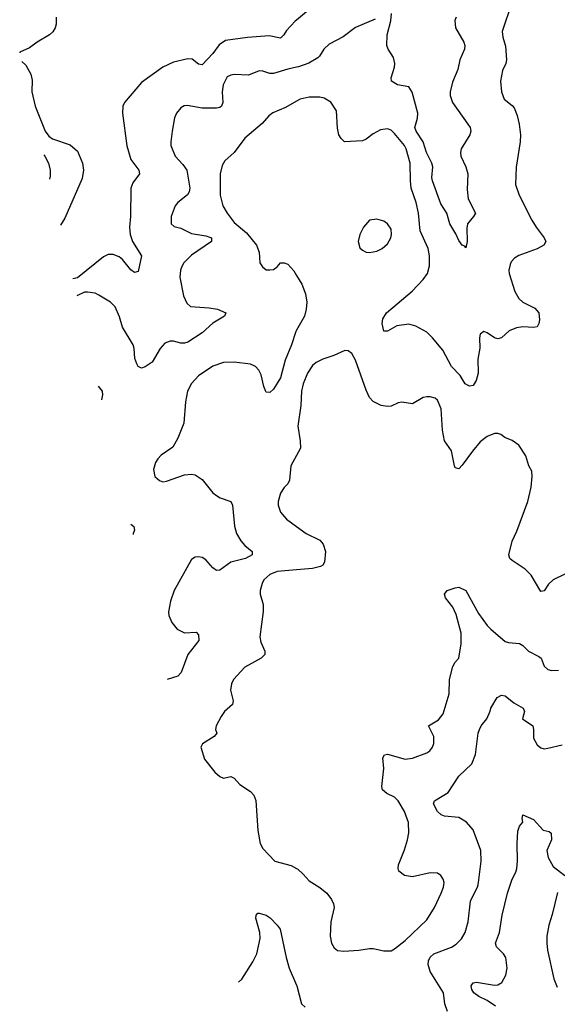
# Model space of a CAD drawing. Header units: inches. Extents: x 1771504 to 1971212, y 471788 to 643615.
# Tile 191 of 256: x 1778446 to 1781463, y 602006 to 607536. Entities that reach past the tile are written whole.
import ezdxf

# ---------------------------------------------------------------- set-up
doc = ezdxf.new("R2010")
doc.units = ezdxf.units.IN
doc.header["$MEASUREMENT"] = 0
doc.layers.add('B7670', color=7, linetype='Continuous')
doc.layers.add('B7680', color=7, linetype='Continuous')

msp = doc.modelspace()

# ---------------------------------------------------------------- linework, layer by layer
at = {"layer": 'B7670', "color": 5}
for points, elevation in [([(1778649.9, 607550), (1778649.9, 607510.1), (1778645, 607490), (1778632.6, 607467.4), (1778613.7, 607450), (1778543.5, 607410), (1778501.3, 607378.7), (1778447.3, 607352.7), (1778446.1, 607350.5)], 520), ([(1780000, 607533.1), (1779992.8, 607527.2), (1779944, 607476), (1779929, 607451), (1779910, 607431.8), (1779845.3, 607445.3), (1779724.2, 607435.8), (1779601, 607419), (1779565.1, 607394.9), (1779530, 607345.3), (1779470, 607282.6), (1779450, 607285.4), (1779413.2, 607313.2), (1779390, 607315.9), (1779310, 607297.2), (1779250, 607268.4), (1779130, 607183.5), (1779034, 607070), (1779025.5, 607050), (1779023.5, 607010), (1779047.8, 606827.8), (1779069.2, 606750), (1779114, 606690), (1779118, 606670), (1779080.4, 606619.6), (1779070.3, 606590), (1779068.7, 606430), (1779063, 606370), (1779066, 606330), (1779078.7, 606290), (1779130.4, 606210), (1779110, 606122), (1779090, 606116), (1779070, 606131.6), (1779022.7, 606190), (1779003.8, 606203.8), (1778970, 606218), (1778942.3, 606217.7), (1778916.2, 606203.8), (1778770, 606086.5), (1778745.1, 606080)], 520), ([(1778457.8, 607300.6), (1778479.7, 607279.7), (1778508.9, 607230), (1778515.4, 607195.4), (1778514.6, 607130), (1778533.2, 607050), (1778589, 606910), (1778610, 606881.6), (1778630, 606866), (1778730, 606833.9), (1778770, 606798.4), (1778799.2, 606730), (1778803.9, 606690), (1778796.9, 606643.1), (1778699.7, 606420.3), (1778674.1, 606381.7)], 520), ([(1780000, 607269.3), (1779950, 607258.6), (1779870, 607233), (1779850, 607233.5), (1779810, 607247.4), (1779790, 607248.4), (1779730, 607225.1), (1779650, 607228.4), (1779630, 607225.1), (1779610, 607214.7), (1779587.2, 607170), (1779582, 607130), (1779586.2, 607070), (1779578.9, 607050), (1779570, 607043.5), (1779550, 607038.6), (1779470, 607039.4), (1779385.7, 607054.3), (1779368.8, 607051.2), (1779350, 607040.9), (1779326, 607010), (1779315.3, 606984.7), (1779300.9, 606910), (1779293.4, 606850), (1779294.9, 606830), (1779317.8, 606770), (1779362.2, 606722.2), (1779383.2, 606690), (1779401.6, 606590), (1779397.8, 606570), (1779387.8, 606552.2), (1779333.7, 606510), (1779318, 606490), (1779296, 606430), (1779295.5, 606390), (1779313.7, 606373.7), (1779350, 606365.8), (1779410, 606334.2), (1779490, 606322.6), (1779523.1, 606310), (1779523.1, 606290), (1779410, 606213.2), (1779367.1, 606170), (1779355.5, 606150), (1779348.3, 606130), (1779344.7, 606090), (1779365.7, 605985.7), (1779383.5, 605943.5), (1779405.3, 605925.3), (1779510, 605918.6), (1779556, 605910), (1779602.8, 605890), (1779595.5, 605870), (1779530, 605832.3), (1779470, 605778), (1779390, 605725.7), (1779370, 605719.1), (1779350, 605719.1), (1779310, 605731), (1779290, 605731.1), (1779261.4, 605718.6), (1779233.7, 605690), (1779190, 605612.7), (1779150, 605586), (1779130, 605579), (1779110, 605588.7), (1779102.5, 605602.5), (1779093, 605633), (1779088.6, 605690), (1779082.7, 605710), (1779023.7, 605810), (1779006.7, 605866.7), (1778982.6, 605922.6), (1778955.6, 605950), (1778890, 605989.6), (1778870, 605999.6), (1778826.3, 606006.3), (1778810, 606005.4), (1778770, 605987.6), (1778767.3, 605985.4)], 540), ([(1780000, 607078.7), (1779938, 607042), (1779866.9, 607013.1), (1779843.7, 606996.3), (1779806.6, 606953.4), (1779710.2, 606869.8), (1779650.4, 606790), (1779597.6, 606742.4), (1779582.9, 606717.1), (1779570.2, 606669.8), (1779570.3, 606550), (1779586.3, 606490), (1779610.3, 606450), (1779650, 606397.7), (1779718.9, 606338.9), (1779774.9, 606270), (1779790.4, 606230), (1779794, 606170), (1779808.1, 606148.1), (1779830, 606130.8), (1779850.7, 606130.7), (1779870, 606133.4), (1779890, 606147.7), (1779910, 606170.6), (1779930, 606170.4), (1779950, 606162), (1779985.1, 606125.1), (1780000, 606099.4)], 560), ([(1778581.2, 606776.4), (1778587.4, 606770), (1778607.2, 606730), (1778616.4, 606690), (1778616.6, 606656.6), (1778613.2, 606640.3)], 540), ([(1780000, 605792.8), (1779995.3, 605784.7), (1779971.3, 605710), (1779936.2, 605623.8), (1779910, 605525.1), (1779870, 605460.5), (1779850, 605441.6), (1779830, 605443.7), (1779827.7, 605447.7), (1779815.8, 605475.8), (1779800.7, 605540.7), (1779787.9, 605567.9), (1779768.7, 605588.7), (1779740.6, 605600.6), (1779650, 605612.1), (1779590, 605609.8), (1779530, 605589.8), (1779450, 605536.4), (1779410, 605492.8), (1779388.4, 605450), (1779375.6, 605390), (1779367.1, 605270), (1779333.8, 605186.2), (1779305.3, 605134.7), (1779240.7, 605090), (1779220.5, 605070), (1779208, 605050), (1779197.1, 605010), (1779204.9, 604970), (1779230, 604947.3), (1779250, 604940.7), (1779270, 604944), (1779370, 604980.4), (1779410, 604984.4), (1779430, 604979.5), (1779470, 604954.4), (1779530, 604879.1), (1779550, 604863), (1779571, 604850), (1779630.3, 604830.3), (1779640.3, 604810), (1779651.3, 604691.3), (1779663.6, 604650), (1779687.2, 604610), (1779710, 604582.4), (1779750.7, 604550), (1779750.5, 604530), (1779713.4, 604510), (1779630.6, 604490), (1779570, 604445.1), (1779550, 604442), (1779530, 604457), (1779490, 604502.4), (1779470, 604514.7), (1779450, 604519.7), (1779430, 604516.9), (1779410, 604503.7), (1779312, 604330), (1779291.8, 604270), (1779281.1, 604210), (1779283.7, 604190), (1779299.5, 604150), (1779330, 604112.4), (1779370, 604092.9), (1779436.7, 604096.7), (1779450, 604082), (1779450.4, 604050), (1779390.4, 603970), (1779352.7, 603870), (1779334, 603850), (1779274.5, 603830.5)], 560), ([(1778887, 605477), (1778908.5, 605450), (1778910.3, 605430), (1778904.8, 605401.4)], 540), ([(1780000, 605089.3), (1779967.6, 605030), (1779960.3, 604950), (1779950.4, 604930), (1779930, 604909.5), (1779910, 604876), (1779897.4, 604830), (1779897.4, 604810), (1779910.2, 604770.2), (1779943.8, 604730), (1780000, 604689.3)], 580), ([(1779069, 604703.6), (1779086, 604690), (1779091, 604670), (1779082.8, 604650), (1779082.8, 604644.9)], 540), ([(1780000, 604446.2), (1779890, 604437.2), (1779850, 604420.6), (1779816.9, 604390), (1779806, 604370), (1779794.9, 604330), (1779795.8, 604310), (1779811.8, 604251.8), (1779811.9, 604211.9), (1779792.8, 604070), (1779799.6, 604039.6), (1779822, 603990), (1779820.9, 603970), (1779802, 603950), (1779710, 603898.9), (1779645.3, 603830), (1779634.1, 603805.9), (1779628.9, 603770), (1779643.7, 603710), (1779640.4, 603690), (1779595.5, 603650), (1779576.7, 603623.3), (1779548.2, 603570), (1779544.9, 603550), (1779553, 603530), (1779538, 603510), (1779472.2, 603470), (1779463, 603450), (1779483.8, 603383.8), (1779540.7, 603310), (1779570, 603284.9), (1779590, 603277.3), (1779630, 603284.9), (1779650, 603277.3), (1779680.9, 603240.9), (1779742, 603202), (1779760.4, 603180.4), (1779770.3, 603150.3), (1779781.6, 602981.6), (1779795.3, 602910), (1779810, 602881.3), (1779877.3, 602810), (1779970, 602785.8), (1780000, 602769.3)], 580), ([(1779674.5, 602130.6), (1779691.9, 602148.1), (1779754.9, 602245.1), (1779776.3, 602290), (1779795.6, 602375.6), (1779792.8, 602410), (1779771.8, 602490), (1779772.5, 602507.5), (1779782.5, 602517.5), (1779790, 602519.1), (1779830, 602507.7), (1779852, 602492), (1779891.8, 602451.8), (1779907.8, 602427.8), (1779941.7, 602270), (1779959.1, 602210), (1780000, 602113.5)], 560)]:
    msp.add_lwpolyline(points, dxfattribs=dict(at, elevation=elevation))
at = {"layer": 'B7680', "color": 5}
for points, elevation in [([(1781208.2, 607630), (1781154.3, 607470), (1781157.8, 607437.8), (1781173, 607387), (1781177.4, 607310), (1781173.7, 607290), (1781155.8, 607250), (1781144.4, 607190), (1781150.5, 607130), (1781164, 607090), (1781210, 607053.4), (1781220.3, 607040.3), (1781238, 606998), (1781249.1, 606949.1), (1781256, 606890), (1781255.3, 606850), (1781231.8, 606708.2), (1781228.9, 606610), (1781248.9, 606550), (1781319.2, 606410), (1781343.9, 606370), (1781390.2, 606310), (1781398.3, 606290), (1781386.7, 606270), (1781350, 606249.8), (1781247.9, 606212.1), (1781223.6, 606196.4), (1781204.6, 606175.4), (1781198.3, 606161.7), (1781190.4, 606130), (1781192.2, 606110), (1781224.6, 606010), (1781247, 605970), (1781270.5, 605950), (1781336.3, 605916.3), (1781358.5, 605890), (1781363.6, 605850), (1781360.3, 605830), (1781350, 605811.8), (1781330, 605807), (1781270, 605811.5), (1781234.1, 605805.9), (1781192.4, 605787.6), (1781150, 605749.5), (1781130, 605742.9), (1781110, 605749.6), (1781070, 605777.6), (1781050, 605784.5), (1781030.7, 605770), (1781026.5, 605750), (1781028.8, 605691.2), (1781017.6, 605630), (1781018, 605550), (1781007.3, 605510), (1780996.3, 605490), (1780990, 605481.2), (1780970, 605477.2), (1780946, 605490), (1780917, 605537), (1780870, 605588.7), (1780819.8, 605679.8), (1780762.4, 605750), (1780730, 605780.5), (1780670, 605815.1), (1780630, 605825.1), (1780562.8, 605817.2), (1780510, 605787), (1780490, 605786), (1780479.7, 605830), (1780484.7, 605855.3), (1780505.1, 605890), (1780647.9, 606012.1), (1780710, 606076.4), (1780734, 606110), (1780745.7, 606154.3), (1780745.3, 606210), (1780737.7, 606250), (1780692.7, 606350), (1780684.3, 606450), (1780670.6, 606510), (1780643.2, 606590), (1780638.3, 606630), (1780637.7, 606730), (1780615.8, 606810), (1780605.3, 606830), (1780550, 606896.9), (1780530, 606915.1), (1780510, 606922.4), (1780470, 606916.9), (1780430, 606894.3), (1780390, 606864.2), (1780370, 606855.6), (1780269.5, 606849.5), (1780250, 606868.7), (1780237.2, 606890), (1780230, 606926), (1780223.8, 607023.8), (1780192.3, 607072.3), (1780154.8, 607094.8), (1780130, 607100.5), (1780070, 607100.9), (1780019.1, 607090), (1780000, 607078.7)], 560), ([(1780110, 607624), (1780000, 607533.1)], 520), ([(1780896.1, 607550), (1780888.6, 607531.4), (1780891.1, 607490), (1780937.6, 607410), (1780943.9, 607390), (1780942.8, 607370), (1780915.8, 607310), (1780904.3, 607255.7), (1780874.4, 607185.6), (1780861.6, 607130), (1780861.5, 607110), (1780874.4, 607070), (1780961.7, 606950), (1780973.1, 606930), (1780978, 606910), (1780971.8, 606890), (1780924.4, 606810), (1780919.1, 606790), (1780920.8, 606770), (1780950.3, 606710), (1780961.7, 606670), (1780957.6, 606582.4), (1780963.2, 606530), (1781003.8, 606450), (1780993, 606430), (1780959.5, 606390), (1780955.4, 606364.6), (1780958, 606290), (1780950, 606255.3), (1780943.7, 606263.7), (1780930, 606269.4), (1780910, 606296.2), (1780893.7, 606333.7), (1780860.4, 606390), (1780843.1, 606450), (1780810, 606502), (1780763.2, 606630), (1780759.6, 606650), (1780763.6, 606710), (1780759.6, 606730), (1780729.2, 606789.2), (1780709.9, 606850), (1780671.1, 606910), (1780663.6, 606930), (1780677.8, 606982.2), (1780679.6, 607010), (1780649.2, 607129.3), (1780630, 607158.5), (1780566.6, 607170), (1780533, 607190), (1780531.1, 607210), (1780549.7, 607269.7), (1780551, 607290), (1780543.1, 607323.1), (1780513, 607370), (1780507.1, 607390), (1780508.4, 607450), (1780529.3, 607529.3), (1780532.3, 607570)], 540), ([(1780441.4, 607538.6), (1780330, 607491.2), (1780261.2, 607438.8), (1780182, 607398), (1780152, 607370), (1780129.3, 607330.7), (1780119.1, 607320.9), (1780067.9, 607292.1), (1780010, 607271.4), (1780000, 607269.3)], 540), ([(1780000, 606099.4), (1780028.7, 606050), (1780050, 605996), (1780057.4, 605950), (1780054.6, 605910), (1780044.6, 605870), (1780000, 605792.8)], 560), ([(1781570, 604453.6), (1781440.7, 604390), (1781413.4, 604366.6), (1781390, 604328.7), (1781370, 604324), (1781317.2, 604417.2), (1781282.9, 604450), (1781210, 604498), (1781196.9, 604510), (1781191.3, 604530), (1781210, 604607.3), (1781236.6, 604663.4), (1781297.4, 604830), (1781316.2, 604910), (1781322.9, 604970), (1781319.6, 604999.6), (1781303.7, 605030), (1781285.8, 605085.8), (1781246.3, 605146.3), (1781210, 605172.3), (1781168.7, 605190), (1781146.3, 605206.3), (1781130, 605212.7), (1781110, 605212.3), (1781070, 605195.1), (1781030, 605165.1), (1780986.6, 605113.4), (1780930, 605034.3), (1780910, 605014), (1780896.6, 605016.6), (1780890, 605019.3), (1780886.2, 605030), (1780870, 605114.5), (1780829.7, 605170), (1780819.7, 605230), (1780812, 605350), (1780790, 605399.5), (1780778, 605410), (1780750, 605418.7), (1780730, 605418.4), (1780710, 605414), (1780650, 605378.7), (1780590, 605387.1), (1780570, 605383.5), (1780530, 605364.7), (1780510, 605363.6), (1780475.3, 605370), (1780430, 605391.8), (1780410, 605414.5), (1780390, 605456), (1780330, 605623.7), (1780310, 605660.7), (1780290, 605676.2), (1780270, 605677.6), (1780209.3, 605650.7), (1780147.7, 605630), (1780110.2, 605609.8), (1780090, 605593.7), (1780060.7, 605550), (1780037.6, 605490), (1780028.4, 605450), (1780022.9, 605370), (1780006.6, 605253.4), (1780020.7, 605170), (1780022.3, 605130), (1780000, 605089.3)], 580), ([(1780000, 604689.3), (1780054.4, 604650), (1780130, 604612.8), (1780150, 604591.3), (1780161.8, 604550), (1780156.9, 604490), (1780146.7, 604473.3), (1780134.3, 604465.7), (1780090, 604453.5), (1780000, 604446.2)], 580), ([(1780000, 602769.3), (1780006, 602766), (1780037.6, 602737.6), (1780070, 602699.1), (1780130, 602661.5), (1780168.8, 602630), (1780195.1, 602595.1), (1780207.4, 602570), (1780210.3, 602550), (1780192.2, 602470), (1780188.4, 602390), (1780195.5, 602350), (1780210, 602322.8), (1780230, 602308), (1780264.9, 602304.9), (1780349.6, 602310.4), (1780410, 602320.4), (1780430, 602320.4), (1780490, 602306), (1780530, 602306.4), (1780550, 602317.1), (1780610, 602364.4), (1780730, 602481.6), (1780774.7, 602550), (1780812.2, 602630), (1780825.1, 602665.1), (1780827.6, 602690), (1780822.9, 602710), (1780810, 602729.3), (1780790, 602743.7), (1780750, 602744.5), (1780650, 602721.7), (1780605.2, 602730), (1780574.5, 602754.5), (1780569.7, 602770), (1780572.6, 602790), (1780606.1, 602873.9), (1780623.2, 602930), (1780629.8, 602970), (1780627.5, 603027.5), (1780605, 603090), (1780570, 603149.7), (1780549.9, 603169.9), (1780507.3, 603190), (1780481.7, 603210), (1780478.7, 603230), (1780488.7, 603330), (1780484.4, 603390), (1780492.7, 603407.3), (1780510, 603411.9), (1780610, 603383.5), (1780650, 603387.9), (1780730, 603418.7), (1780747, 603430), (1780762.9, 603450), (1780769.7, 603470.3), (1780769.7, 603510), (1780740.9, 603570), (1780796.8, 603603.2), (1780822, 603638), (1780856.8, 603750), (1780857.6, 603830), (1780876.3, 603903.7), (1780890, 603928.2), (1780909.8, 603950.2), (1780923.4, 604030), (1780924.3, 604090), (1780894.8, 604194.8), (1780876, 604236), (1780835.6, 604290), (1780829.5, 604310), (1780845.2, 604330), (1780890, 604344.9), (1780910, 604348.4), (1780950, 604330.5), (1781020.3, 604200.3), (1781070, 604132.9), (1781090, 604112.8), (1781170, 604044.2), (1781190, 604038), (1781250, 604032.4), (1781270, 604021.6), (1781301.6, 603990), (1781359.7, 603959.7), (1781373.4, 603950), (1781390, 603906), (1781410, 603886.7), (1781430, 603881.3), (1781470, 603882.4)], 580), ([(1780846.6, 601966.6), (1780832.4, 602010), (1780824.8, 602070), (1780749.9, 602189.9), (1780738.7, 602230), (1780739.8, 602250), (1780749.4, 602270.6), (1780770, 602290.2), (1780870, 602327.9), (1780895.2, 602344.8), (1780925.1, 602374.9), (1780946.2, 602410), (1780962.8, 602470), (1780975.1, 602584.9), (1781016.4, 602670), (1781020.4, 602690), (1781035.7, 602810), (1781033.7, 602870), (1780990, 602985.6), (1780954.2, 603030), (1780910, 603055.2), (1780830, 603063.5), (1780810.8, 603070.8), (1780789.8, 603089.8), (1780768.1, 603131.9), (1780774.5, 603150), (1780850, 603196.5), (1780910, 603287.6), (1780983.3, 603356.7), (1781003.9, 603410), (1781019.8, 603530), (1781026.4, 603550), (1781036, 603570), (1781067.3, 603610), (1781086.8, 603653.2), (1781089.5, 603670), (1781126, 603730), (1781150, 603742), (1781170, 603738.4), (1781219.8, 603699.8), (1781271.8, 603670), (1781279.6, 603650), (1781267.8, 603610), (1781324.9, 603570), (1781330.3, 603550), (1781330, 603501), (1781350, 603462.8), (1781370, 603447.3), (1781390, 603442), (1781410, 603444.9), (1781490, 603463.8)], 560), ([(1781116.1, 601996.1), (1781070, 602027.9), (1781022.6, 602050), (1780994.5, 602070), (1780982.8, 602090), (1780979.1, 602110), (1780990, 602126.4), (1781009.8, 602130.2), (1781110, 602113.4), (1781130, 602114.9), (1781151.1, 602128.9), (1781174, 602170), (1781182.3, 602210), (1781174.8, 602270), (1781161.5, 602290), (1781120.9, 602330), (1781116.1, 602350), (1781139.5, 602410), (1781152.7, 602507.3), (1781183.5, 602630), (1781209.8, 602710), (1781230.9, 602749.1), (1781236.3, 602770), (1781240.5, 602810), (1781237.6, 602910), (1781241.3, 602978.7), (1781250, 603006), (1781269, 603030), (1781265.2, 603050), (1781270, 603070.8), (1781330, 603044.4), (1781384.5, 602984.5), (1781416.7, 602976.7), (1781428.1, 602968.1), (1781430.3, 602930), (1781404.9, 602870), (1781412, 602830), (1781440.6, 602780.6), (1781505.5, 602730)], 540), ([(1781464.8, 602635.2), (1781434.9, 602510), (1781415.2, 602450), (1781405, 602390), (1781403.5, 602350), (1781408.8, 602310), (1781443, 602150), (1781463.1, 602103.1)], 540), ([(1780000, 602113.5), (1780001.5, 602110), (1780027.2, 602010), (1780047.7, 601990)], 560)]:
    msp.add_lwpolyline(points, dxfattribs=dict(at, elevation=elevation))
at = {"layer": 'B7680', "color": 5, "elevation": 580}
msp.add_lwpolyline([(1780450, 606416.2), (1780410, 606409.4), (1780376.3, 606370), (1780354, 606330), (1780344.9, 606290), (1780355.2, 606255.2), (1780370, 606240.7), (1780390, 606230.7), (1780410, 606228), (1780450, 606236.4), (1780479.3, 606250), (1780510, 606277.3), (1780529.5, 606310), (1780533.3, 606330), (1780530, 606359), (1780510, 606389.4), (1780490, 606404.5)], close=True, dxfattribs=at)

doc.saveas('drawing.dxf')
